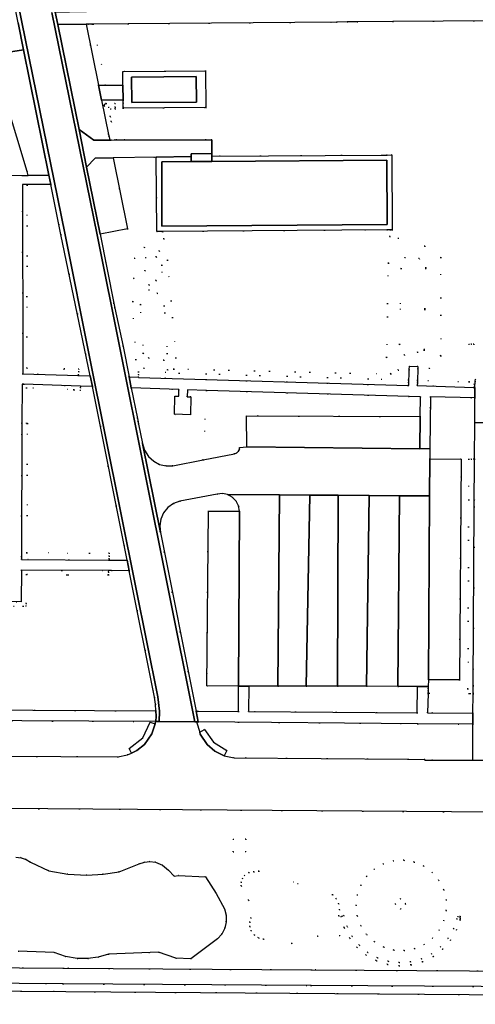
# Model space of a CAD drawing. Header units: metres. Extents: x 174791 to 179073, y 406431 to 409043.
# Tile 13 of 256: x 175277 to 175349, y 407400 to 407557. Entities that reach past the tile are written whole.
import ezdxf

# ---------------------------------------------------------------- set-up
doc = ezdxf.new("R2010")
doc.units = ezdxf.units.M
doc.linetypes.add('DOT', pattern=[6.35, 0, -6.35])
for name, color, linetype in [('panden', 254, 'Continuous'), ('scheiding_faunaraster', 254, 'Continuous'), ('scheiding_hek', 254, 'Continuous'), ('terreindeelbegroeid', 254, 'DOT'), ('terreindeelonbegroeid', 254, 'DOT'), ('waterdeel', 254, 'Continuous'), ('wegdeel_fietspad', 254, 'Continuous'), ('wegdeel_molgoot', 254, 'Continuous'), ('wegdeel_parkeervlak', 254, 'Continuous'), ('wegdeel_rijbaan', 254, 'Continuous'), ('wegdeel_voetpad', 254, 'Continuous'), ('wegdeel_voetpad_op_trap', 254, 'Continuous')]:
    doc.layers.add(name, color=color, linetype=linetype)

msp = doc.modelspace()

# ---------------------------------------------------------------- linework, layer by layer
at = {"layer": 'panden'}
for points in [[(175304.736, 407544.143, 0), (175294.436, 407544.057, 0), (175294.403, 407548.107, 0), (175304.702, 407548.193, 0)], [(175303.896, 407534.667, 0), (175307.196, 407534.688, 0), (175335.05, 407534.87, 0), (175335.104, 407524.658, 0), (175299.244, 407524.392, 0), (175299.196, 407534.636, 0)]]:
    msp.add_polyline3d(points, close=True, dxfattribs=at)
at = {"layer": 'scheiding_faunaraster'}
for p, q in [((175307.188, 407535.938), (175307.18, 407538.138)), ((175307.189, 407535.656), (175307.188, 407535.938))]:
    msp.add_line(p, q, dxfattribs=at)
at = {"layer": 'scheiding_hek'}
msp.add_polyline3d([(175016.078, 407402.36, 0), (175066.128, 407403.213, 0), (175103.186, 407403.925, 0), (175181.089, 407403.207, 0), (175276.802, 407402.542, 0), (175398.168, 407401.671, 0), (175480.745, 407401.15, 0), (175500, 407400.999, 0)], dxfattribs=at)
at = {"layer": 'terreindeelbegroeid'}
for points in [[(175349.19, 407500, 0), (175349.137, 407499.679, 0), (175349.124, 407498.702, 0), (175348.955, 407498.707, 0), (175348.973, 407499.19, 0), (175348.946, 407505.578, 0), (175348.546, 407505.576, 0), (175348.146, 407505.574, 0), (175348.171, 407499.598, 0), (175339.949, 407499.792, 0), (175339.994, 407501.621, 0), (175341.882, 407501.72, 0), (175343.675, 407503.75, 0), (175343.704, 407519.401, 0), (175341.128, 407521.179, 0), (175336.869, 407522.489, 0), (175335.348, 407518.494, 0), (175335.556, 407522.733, 0), (175335.609, 407523.811, 0), (175335.948, 407523.814, 0), (175335.881, 407535.711, 0), (175335.126, 407535.706, 0), (175334.298, 407535.701, 0), (175307.191, 407535.538, 0), (175307.189, 407535.656, 0), (175307.188, 407535.938, 0), (175307.18, 407538.138, 0), (175306.244, 407538.136, 0), (175306.244, 407543.256, 0), (175306.195, 407549.106, 0), (175292.995, 407548.995, 0), (175293.013, 407546.846, 0), (175290.258, 407546.846, 0), (175288.284, 407556.54, 0), (175293.877, 407556.608, 0), (175327.056, 407556.88, 0), (175328.745, 407556.894, 0), (175330.348, 407556.906, 0), (175336.058, 407556.951, 0), (175360.094, 407557.14, 0)], [(175272.91, 407548.95, 0), (175277.736, 407533.104, 0), (175277.93, 407532.467, 0), (175277.043, 407532.454, 0), (175261.036, 407532.506, 0)], [(175256.258, 407464.052, 0), (175277.135, 407463.846, 0), (175277.594, 407463.852, 0), (175277.589, 407464.29, 0), (175277.646, 407468.909, 0), (175290.732, 407468.834, 0), (175290.735, 407469.284, 0), (175290.736, 407469.524, 0), (175291.205, 407469.521, 0), (175294.022, 407469.505, 0), (175298.037, 407449.351, 0), (175298.201, 407448.268, 0), (175298.288, 407447.176, 0), (175200.253, 407447.742, 0)], [(175133.144, 407432.571, 0), (175177.55, 407432.294, 0), (175266.731, 407431.71, 0), (175445.414, 407430.36, 0)], [(175276.327, 407408.944, 0), (175282.048, 407408.699, 0), (175283.847, 407408.078, 0), (175285.724, 407407.762, 0), (175287.411, 407407.744, 0), (175289.083, 407407.972, 0), (175290.703, 407408.442, 0), (175298.675, 407408.757, 0), (175301.463, 407407.811, 0), (175303.862, 407407.713, 0), (175307.223, 407410.263, 0), (175308.076, 407410.862, 0), (175308.762, 407411.647, 0), (175309.241, 407412.573, 0), (175309.488, 407413.595, 0), (175309.482, 407414.646, 0), (175309.225, 407415.665, 0), (175307.876, 407418.079, 0), (175306.184, 407420.753, 0), (175301.899, 407420.984, 0), (175301.196, 407420.883, 0), (175300.305, 407421.819, 0), (175299.347, 407422.613, 0), (175298.192, 407423.078, 0), (175297.32, 407423.182, 0), (175296.446, 407423.096, 0), (175295.612, 407422.823, 0), (175292.412, 407421.566, 0), (175289.862, 407421.167, 0), (175287.284, 407421.025, 0), (175284.23, 407421.192, 0), (175281.217, 407421.721, 0), (175278.278, 407423.096, 0), (175277.576, 407423.546, 0), (175276.785, 407423.809, 0), (175275.953, 407423.867, 0)], [(175365.757, 407414.41, 0), (175346.748, 407414.426, 0), (175346.39, 407414.428, 0), (175346.247, 407414.068, 0), (175345.723, 407412.526, 0), (175344.823, 407410.963, 0), (175343.636, 407409.605, 0), (175342.209, 407408.504, 0), (175340.595, 407407.7, 0), (175338.855, 407407.225, 0), (175337.056, 407407.096, 0), (175335.288, 407407.314, 0), (175333.595, 407407.867, 0), (175332.039, 407408.735, 0), (175330.679, 407409.884, 0), (175329.564, 407411.274, 0), (175328.737, 407412.851, 0), (175328.22, 407414.581, 0), (175327.98, 407414.509, 0), (175327.741, 407414.437, 0), (175328.265, 407412.684, 0), (175328.283, 407412.64, 0), (175329.133, 407411.02, 0), (175329.159, 407410.98, 0), (175330.304, 407409.553, 0), (175330.338, 407409.518, 0), (175331.735, 407408.337, 0), (175331.774, 407408.31, 0), (175333.372, 407407.419, 0), (175333.416, 407407.399, 0), (175335.155, 407406.831, 0), (175335.202, 407406.821, 0), (175337.018, 407406.597, 0), (175337.067, 407406.596, 0), (175338.915, 407406.728, 0), (175338.963, 407406.736, 0), (175340.75, 407407.224, 0), (175340.796, 407407.241, 0), (175342.454, 407408.067, 0), (175342.495, 407408.093, 0), (175343.961, 407409.224, 0), (175343.996, 407409.258, 0), (175345.215, 407410.653, 0), (175345.244, 407410.692, 0), (175346.169, 407412.297, 0), (175346.189, 407412.342, 0), (175346.721, 407413.907, 0), (175346.748, 407413.926, 0), (175365.757, 407413.91, 0)], [(175555.995, 407404.392, 0), (175553.8, 407404.39, 0), (175521.27, 407404.63, 0), (175510.263, 407404.723, 0), (175497.199, 407404.833, 0), (175480.94, 407404.97, 0), (175440.53, 407405.24, 0), (175381.795, 407405.59, 0), (175323.06, 407405.94, 0), (175283.54, 407406.21, 0), (175164.64, 407407.14, 0), (175125.57, 407407.5, 0)], [(175125.557, 407405, 0), (175164.619, 407404.64, 0), (175283.522, 407403.71, 0), (175323.044, 407403.44, 0), (175440.514, 407402.74, 0), (175480.921, 407402.47, 0), (175521.25, 407402.13, 0), (175543.32, 407401.91, 0), (175558.866, 407401.73, 0)], [(175568.928, 407400.459, 0), (175500, 407400.999, 0), (175480.745, 407401.15, 0), (175398.168, 407401.671, 0), (175276.802, 407402.542, 0), (175181.089, 407403.207, 0), (175103.186, 407403.925, 0)]]:
    msp.add_polyline3d(points, dxfattribs=at)
for points in [[(175290.258, 407546.846, 0), (175289.136, 407546.846, 0), (175287.164, 407556.526, 0), (175287.429, 407556.529, 0), (175288.04, 407556.537, 0), (175288.284, 407556.54, 0)], [(175293.042, 407543.407, 0), (175291.783, 407543.321, 0), (175291.765, 407543.32, 0), (175290.714, 407543.312, 0), (175291.013, 407541.842, 0), (175291.173, 407541.052, 0), (175291.774, 407538.101, 0), (175291.162, 407538.097, 0), (175290.053, 407543.549, 0), (175290.056, 407543.68, 0), (175290.114, 407543.798, 0), (175290.217, 407543.879, 0), (175290.345, 407543.909, 0), (175291.752, 407543.92, 0), (175293.037, 407544.004, 0)], [(175299.341, 407523.542, 0), (175299.548, 407522.344, 0), (175300.135, 407518.939, 0), (175298.845, 407520.422, 0), (175296.41, 407521.021, 0), (175294.853, 407519.276, 0), (175294.741, 407516.048, 0), (175297.182, 407515.01, 0), (175297.203, 407514.173, 0), (175294.576, 407512.379, 0), (175295.085, 407503.166, 0), (175296.342, 407501.755, 0), (175300.18, 407501.467, 0), (175301.478, 407503.427, 0), (175301.108, 407501.617, 0), (175335.703, 407500.847, 0), (175335.015, 407503.503, 0), (175336.871, 407501.458, 0), (175338.652, 407501.551, 0), (175338.604, 407499.015, 0), (175338.5, 407499.018, 0), (175338.513, 407499.438, 0), (175338.527, 407499.888, 0), (175295.516, 407501.18, 0), (175295.502, 407500.73, 0), (175295.49, 407500.338, 0), (175293.999, 407500.385, 0), (175293.054, 407505.232, 0), (175291.747, 407511.33, 0), (175291.59, 407512.122, 0), (175289.41, 407523.087, 0), (175293.759, 407523.961, 0), (175291.487, 407535.259, 0), (175298.343, 407535.382, 0), (175298.398, 407523.535, 0)], [(175277.757, 407531.016, 0), (175277.759, 407530.898, 0), (175277.718, 407506.732, 0), (175277.709, 407501.775, 0), (175283.677, 407501.56, 0), (175283.682, 407501.71, 0), (175285.985, 407501.626, 0), (175285.969, 407501.176, 0), (175285.953, 407500.726, 0), (175285.946, 407500.596, 0), (175277.046, 407500.878, 0), (175277.043, 407531.02, 0)], [(175281.507, 407530.992, 0), (175283.116, 407523.026, 0), (175287.82, 407500.537, 0), (175285.946, 407500.596, 0), (175285.953, 407500.726, 0), (175285.969, 407501.176, 0), (175285.985, 407501.626, 0), (175283.682, 407501.71, 0), (175283.677, 407501.56, 0), (175277.709, 407501.775, 0), (175277.718, 407506.732, 0), (175277.759, 407530.898, 0), (175277.757, 407531.016, 0)], [(175341.128, 407521.179, 0), (175341.278, 407517.737, 0), (175340.223, 407519.211, 0), (175337.934, 407519.381, 0), (175337.362, 407517.647, 0), (175337.08, 407505.584, 0), (175337.874, 407503.859, 0), (175339.97, 407504.303, 0), (175341.004, 407504.636, 0), (175343.675, 407503.75, 0), (175341.882, 407501.72, 0), (175339.994, 407501.621, 0), (175340.003, 407502.015, 0), (175338.662, 407502.092, 0), (175338.652, 407501.551, 0), (175336.871, 407501.458, 0), (175335.015, 407503.503, 0), (175335.348, 407518.494, 0), (175336.869, 407522.489, 0)], [(175298.845, 407520.422, 0), (175298.309, 407519.491, 0), (175296.617, 407519.384, 0), (175296.527, 407517.291, 0), (175298.299, 407515.701, 0), (175298.504, 407513.644, 0), (175295.827, 407511.907, 0), (175296.239, 407504.138, 0), (175297.1, 407503.386, 0), (175299.516, 407503.016, 0), (175300.18, 407501.467, 0), (175296.342, 407501.755, 0), (175295.085, 407503.166, 0), (175294.576, 407512.379, 0), (175297.203, 407514.173, 0), (175297.182, 407515.01, 0), (175294.741, 407516.048, 0), (175294.853, 407519.276, 0), (175296.41, 407521.021, 0)], [(175343.675, 407503.75, 0), (175341.004, 407504.636, 0), (175341.278, 407517.737, 0), (175341.128, 407521.179, 0), (175343.704, 407519.401, 0)], [(175299.516, 407503.016, 0), (175297.1, 407503.386, 0), (175296.239, 407504.138, 0), (175295.827, 407511.907, 0), (175298.504, 407513.644, 0), (175298.299, 407515.701, 0), (175296.527, 407517.291, 0), (175296.617, 407519.384, 0), (175298.309, 407519.491, 0), (175299.219, 407518.151, 0), (175300.077, 407504.112, 0)], [(175300.135, 407518.939, 0), (175301.478, 407503.427, 0), (175300.18, 407501.467, 0), (175299.516, 407503.016, 0), (175300.077, 407504.112, 0), (175299.219, 407518.151, 0), (175298.309, 407519.491, 0), (175298.845, 407520.422, 0)], [(175341.278, 407517.737, 0), (175341.004, 407504.636, 0), (175339.97, 407504.303, 0), (175337.874, 407503.859, 0), (175337.08, 407505.584, 0), (175337.362, 407517.647, 0), (175337.934, 407519.381, 0), (175340.223, 407519.211, 0)], [(175256.645, 407464.654, 0), (175276.827, 407464.566, 0), (175276.841, 407469.6, 0), (175290.736, 407469.524, 0), (175290.735, 407469.284, 0), (175290.732, 407468.834, 0), (175277.646, 407468.909, 0), (175277.589, 407464.29, 0), (175277.594, 407463.852, 0), (175277.135, 407463.846, 0), (175256.258, 407464.052, 0), (175255.811, 407464.064, 0), (175255.812, 407464.503, 0), (175255.899, 407508.495, 0), (175249.128, 407508.532, 0), (175249.131, 407508.982, 0), (175249.133, 407509.322, 0), (175256.616, 407509.295, 0), (175256.808, 407509.294, 0), (175256.792, 407504.926, 0)], [(175348.955, 407498.707, 0), (175339.931, 407498.981, 0), (175339.93, 407498.992, 0), (175339.939, 407499.392, 0), (175339.949, 407499.792, 0), (175348.171, 407499.598, 0), (175348.146, 407505.574, 0), (175348.546, 407505.576, 0), (175348.946, 407505.578, 0), (175348.973, 407499.19, 0)], [(175338.513, 407499.438, 0), (175338.5, 407499.018, 0), (175338.5, 407498.988, 0), (175295.489, 407500.28, 0), (175295.49, 407500.338, 0), (175295.502, 407500.73, 0), (175295.516, 407501.18, 0), (175338.527, 407499.888, 0)], [(175286.257, 407498.897, 0), (175286.249, 407498.657, 0), (175286.235, 407498.207, 0), (175285.217, 407498.239, 0), (175285.222, 407498.389, 0), (175277.666, 407498.626, 0), (175277.645, 407492.949, 0), (175277.795, 407492.948, 0), (175277.739, 407478.282, 0), (175277.717, 407472.348, 0), (175287.685, 407472.296, 0), (175290.847, 407472.28, 0), (175290.845, 407471.83, 0), (175290.843, 407471.38, 0), (175290.846, 407471.21, 0), (175276.836, 407471.316, 0), (175276.838, 407471.784, 0), (175276.924, 407492.952, 0), (175276.95, 407499.223, 0), (175277.255, 407499.212, 0)], [(175288.162, 407498.83, 0), (175293.686, 407471.188, 0), (175290.846, 407471.21, 0), (175290.843, 407471.38, 0), (175290.845, 407471.83, 0), (175290.847, 407472.28, 0), (175287.685, 407472.296, 0), (175277.717, 407472.348, 0), (175277.739, 407478.282, 0), (175277.795, 407492.948, 0), (175277.645, 407492.949, 0), (175277.666, 407498.626, 0), (175285.222, 407498.389, 0), (175285.217, 407498.239, 0), (175286.235, 407498.207, 0), (175286.249, 407498.657, 0), (175286.257, 407498.897, 0)], [(175306.316, 407498.215, 0), (175305.817, 407487.163, 0), (175300.983, 407486.218, 0), (175299.914, 407486.201, 0), (175298.874, 407486.448, 0), (175297.928, 407486.945, 0), (175297.085, 407487.718, 0), (175296.476, 407488.687, 0), (175296.145, 407489.782, 0), (175295.52, 407492.831, 0), (175295.439, 407493.236, 0), (175295.339, 407493.737, 0), (175294.355, 407498.606, 0), (175301.931, 407498.361, 0), (175301.912, 407497.299, 0), (175301.309, 407497.319, 0), (175301.22, 407494.414, 0), (175303.779, 407494.333, 0), (175303.847, 407497.193, 0), (175303.28, 407497.216, 0), (175303.32, 407498.302, 0)], [(175340.384, 407494.047, 0), (175312.725, 407494.172, 0), (175312.743, 407489.249, 0), (175311.604, 407489.131, 0), (175311.572, 407488.812, 0), (175311.434, 407488.522, 0), (175311.165, 407488.269, 0), (175310.819, 407488.14, 0), (175305.817, 407487.163, 0), (175306.316, 407498.215, 0), (175340.425, 407497.221, 0)], [(175349.083, 407497.02, 0), (175349.093, 407493.104, 0), (175349.058, 407487.253, 0), (175348.913, 407487.255, 0), (175348.538, 407487.257, 0), (175348.163, 407487.259, 0), (175347.993, 407450.686, 0), (175341.677, 407450.715, 0), (175341.687, 407451.075, 0), (175341.713, 407452.155, 0), (175346.661, 407452.132, 0), (175346.915, 407487.268, 0), (175341.929, 407487.301, 0), (175341.941, 407488.945, 0), (175342.012, 407497.176, 0)], [(175349.058, 407487.253, 0), (175349.012, 407479.702, 0), (175348.824, 407451.262, 0), (175348.823, 407451.148, 0), (175348.816, 407450.036, 0), (175348.816, 407449.915, 0), (175348.364, 407449.934, 0), (175341.664, 407449.965, 0), (175341.655, 407449.966, 0), (175341.657, 407450.036, 0), (175341.666, 407450.34, 0), (175341.668, 407450.715, 0), (175341.677, 407450.715, 0), (175347.993, 407450.686, 0), (175348.163, 407487.259, 0), (175348.538, 407487.257, 0), (175348.913, 407487.255, 0)], [(175309.696, 407481.624, 0), (175310.442, 407481.223, 0), (175311.057, 407480.603, 0), (175311.461, 407479.828, 0), (175311.618, 407478.969, 0), (175306.632, 407479.016, 0), (175306.373, 407451.161, 0), (175311.458, 407451.149, 0), (175311.453, 407447.074, 0), (175304.676, 407447.121, 0), (175298.988, 407475.579, 0), (175298.907, 407476.657, 0), (175299.084, 407477.723, 0), (175299.507, 407478.718, 0), (175300.194, 407479.567, 0), (175301.082, 407480.202, 0), (175302.107, 407480.579, 0), (175308.024, 407481.719, 0), (175308.867, 407481.794, 0)], [(175317.707, 407451.134, 0), (175322.222, 407451.123, 0), (175327.222, 407451.11, 0), (175331.848, 407451.099, 0), (175336.848, 407451.087, 0), (175339.988, 407451.079, 0), (175339.895, 407446.877, 0), (175313.041, 407447.063, 0), (175313.064, 407451.145, 0)], [(175348.816, 407449.915, 0), (175348.806, 407446.807, 0), (175341.564, 407446.864, 0), (175341.655, 407449.966, 0), (175341.664, 407449.965, 0), (175348.364, 407449.934, 0)], [(175298.271, 407445.473, 0), (175298.159, 407445.122, 0), (175297.358, 407445.407, 0), (175296.184, 407442.907, 0), (175294.017, 407441.195, 0), (175294.398, 407440.473, 0), (175293.769, 407440.181, 0), (175292.2, 407439.875, 0), (175192.385, 407440.428, 0), (175191.54, 407440.608, 0), (175191.48, 407446.053, 0)], [(175305.012, 407445.444, 0), (175340.012, 407445.129, 0), (175348.799, 407445.08, 0), (175348.805, 407439.313, 0), (175341.141, 407439.328, 0), (175341.114, 407439.469, 0), (175338.459, 407439.478, 0), (175310.725, 407439.709, 0), (175309.157, 407440.045, 0), (175309.594, 407440.876, 0), (175307.467, 407442.196, 0), (175306, 407444.224, 0), (175305.254, 407443.776, 0), (175304.766, 407445.445, 0)], [(175310.59, 407426.762, 0), (175310.59, 407424.762, 0), (175312.59, 407424.762, 0), (175312.59, 407426.762, 0)], [(175330.174, 407416.217, 0), (175330.365, 407414.559, 0), (175330.932, 407412.989, 0), (175331.845, 407411.593, 0), (175333.056, 407410.444, 0), (175334.583, 407409.568, 0), (175336.186, 407409.103, 0), (175337.853, 407409.02, 0), (175339.494, 407409.323, 0), (175341.022, 407409.995, 0), (175342.353, 407411.001, 0), (175343.418, 407412.286, 0), (175344.158, 407413.782, 0), (175344.534, 407415.408, 0), (175344.525, 407417.077, 0), (175344.133, 407418.699, 0), (175343.378, 407420.187, 0), (175342.301, 407421.462, 0), (175340.959, 407422.454, 0), (175339.425, 407423.111, 0), (175337.781, 407423.398, 0), (175336.115, 407423.298, 0), (175334.517, 407422.817, 0), (175333.072, 407421.982, 0), (175331.858, 407420.836, 0), (175330.941, 407419.442, 0), (175330.369, 407417.874, 0)], [(175336.186, 407409.103, 0), (175334.583, 407409.568, 0), (175333.056, 407410.444, 0), (175331.845, 407411.593, 0), (175330.932, 407412.989, 0), (175330.365, 407414.559, 0), (175330.174, 407416.217, 0), (175330.369, 407417.874, 0), (175330.941, 407419.442, 0), (175331.858, 407420.836, 0), (175333.072, 407421.982, 0), (175334.517, 407422.817, 0), (175336.115, 407423.298, 0), (175337.781, 407423.398, 0), (175339.425, 407423.111, 0), (175340.959, 407422.454, 0), (175342.301, 407421.462, 0), (175343.378, 407420.187, 0), (175344.133, 407418.699, 0), (175344.525, 407417.077, 0), (175344.534, 407415.408, 0), (175344.158, 407413.782, 0), (175343.418, 407412.286, 0), (175342.353, 407411.001, 0), (175341.022, 407409.995, 0), (175339.494, 407409.323, 0), (175337.853, 407409.02, 0)], [(175327.438, 407414.563, 0), (175327.559, 407415.53, 0), (175327.393, 407416.49, 0), (175327.008, 407417.28, 0), (175326.428, 407417.94, 0), (175314.688, 407421.668, 0), (175313.88, 407421.555, 0), (175313.07, 407421.431, 0), (175312.388, 407420.978, 0), (175312.049, 407420.493, 0), (175311.876, 407419.927, 0), (175311.886, 407419.335, 0), (175313.052, 407417.056, 0), (175313.428, 407414.206, 0), (175313.244, 407413.534, 0), (175313.258, 407412.837, 0), (175313.47, 407412.173, 0), (175313.949, 407411.507, 0), (175314.622, 407411.039, 0), (175315.413, 407410.822, 0), (175319.939, 407410.146, 0), (175324.052, 407411.327, 0), (175327.576, 407411.362, 0)], [(175327.438, 407414.563, 0), (175327.576, 407411.362, 0), (175324.052, 407411.327, 0), (175319.939, 407410.146, 0), (175315.413, 407410.822, 0), (175314.622, 407411.039, 0), (175313.949, 407411.507, 0), (175313.47, 407412.173, 0), (175313.258, 407412.837, 0), (175313.244, 407413.534, 0), (175313.428, 407414.206, 0), (175313.052, 407417.056, 0), (175311.886, 407419.335, 0), (175311.876, 407419.927, 0), (175312.049, 407420.493, 0), (175312.388, 407420.978, 0), (175313.07, 407421.431, 0), (175313.88, 407421.555, 0), (175314.688, 407421.668, 0), (175326.428, 407417.94, 0), (175327.008, 407417.28, 0), (175327.393, 407416.49, 0), (175327.559, 407415.53, 0)], [(175337.237, 407417.263, 0), (175336.428, 407416.449, 0), (175337.277, 407415.619, 0), (175338.086, 407416.433, 0)], [(175335.288, 407407.314, 0), (175337.056, 407407.096, 0), (175338.855, 407407.225, 0), (175340.595, 407407.7, 0), (175342.209, 407408.504, 0), (175343.636, 407409.605, 0), (175344.823, 407410.963, 0), (175345.723, 407412.526, 0), (175346.247, 407414.068, 0), (175346.39, 407414.428, 0), (175346.748, 407414.426, 0), (175346.748, 407414.176, 0), (175346.748, 407413.926, 0), (175346.721, 407413.907, 0), (175346.189, 407412.342, 0), (175346.169, 407412.297, 0), (175345.244, 407410.692, 0), (175345.215, 407410.653, 0), (175343.996, 407409.258, 0), (175343.961, 407409.224, 0), (175342.495, 407408.093, 0), (175342.454, 407408.067, 0), (175340.796, 407407.241, 0), (175340.75, 407407.224, 0), (175338.963, 407406.736, 0), (175338.915, 407406.728, 0), (175337.067, 407406.596, 0), (175337.018, 407406.597, 0), (175335.202, 407406.821, 0), (175335.155, 407406.831, 0), (175333.416, 407407.399, 0), (175333.372, 407407.419, 0), (175331.774, 407408.31, 0), (175331.735, 407408.337, 0), (175330.338, 407409.518, 0), (175330.304, 407409.553, 0), (175329.159, 407410.98, 0), (175329.133, 407411.02, 0), (175328.283, 407412.64, 0), (175328.265, 407412.684, 0), (175327.741, 407414.437, 0), (175327.98, 407414.509, 0), (175328.22, 407414.581, 0), (175328.737, 407412.851, 0), (175329.564, 407411.274, 0), (175330.679, 407409.884, 0), (175332.039, 407408.735, 0), (175333.595, 407407.867, 0)], [(175365.757, 407414.41, 0), (175365.757, 407414.16, 0), (175365.757, 407413.91, 0), (175346.748, 407413.926, 0), (175346.748, 407414.176, 0), (175346.748, 407414.426, 0)]]:
    msp.add_polyline3d(points, close=True, dxfattribs=at)
at = {"layer": 'terreindeelonbegroeid'}
for points in [[(175293.037, 407544.004, 0), (175291.752, 407543.92, 0), (175290.345, 407543.909, 0), (175290.217, 407543.879, 0), (175290.114, 407543.798, 0), (175290.056, 407543.68, 0), (175290.053, 407543.549, 0), (175291.162, 407538.097, 0), (175290.918, 407538.096, 0), (175290.818, 407538.589, 0), (175290.734, 407538.998, 0), (175289.631, 407544.416, 0), (175293.033, 407544.416, 0)], [(175293.044, 407543.145, 0), (175291.784, 407543.06, 0), (175291.031, 407543.054, 0), (175292.039, 407538.102, 0), (175291.774, 407538.101, 0), (175291.173, 407541.052, 0), (175291.013, 407541.842, 0), (175290.714, 407543.312, 0), (175291.765, 407543.32, 0), (175291.783, 407543.321, 0), (175293.042, 407543.407, 0)], [(175306.244, 407538.136, 0), (175292.039, 407538.102, 0), (175291.031, 407543.054, 0), (175291.784, 407543.06, 0), (175293.044, 407543.145, 0), (175306.244, 407543.256, 0)], [(175335.348, 407518.494, 0), (175335.015, 407503.503, 0), (175335.703, 407500.847, 0), (175301.108, 407501.617, 0), (175301.478, 407503.427, 0), (175300.135, 407518.939, 0), (175299.548, 407522.344, 0), (175299.341, 407523.542, 0), (175335.067, 407523.807, 0), (175335.609, 407523.811, 0), (175335.556, 407522.733, 0)], [(175310.59, 407426.762, 0), (175312.59, 407426.762, 0), (175312.59, 407424.762, 0), (175310.59, 407424.762, 0)], [(175337.237, 407417.263, 0), (175338.086, 407416.433, 0), (175337.277, 407415.619, 0), (175336.428, 407416.449, 0)]]:
    msp.add_polyline3d(points, close=True, dxfattribs=at)
at = {"layer": 'waterdeel'}
msp.add_polyline3d([(175275.953, 407423.867, 0), (175276.785, 407423.809, 0), (175277.576, 407423.546, 0), (175278.278, 407423.096, 0), (175281.217, 407421.721, 0), (175284.23, 407421.192, 0), (175287.284, 407421.025, 0), (175289.862, 407421.167, 0), (175292.412, 407421.566, 0), (175295.612, 407422.823, 0), (175296.446, 407423.096, 0), (175297.32, 407423.182, 0), (175298.192, 407423.078, 0), (175299.347, 407422.613, 0), (175300.305, 407421.819, 0), (175301.196, 407420.883, 0), (175301.899, 407420.984, 0), (175306.184, 407420.753, 0), (175307.876, 407418.079, 0), (175309.225, 407415.665, 0), (175309.482, 407414.646, 0), (175309.488, 407413.595, 0), (175309.241, 407412.573, 0), (175308.762, 407411.647, 0), (175308.076, 407410.862, 0), (175307.223, 407410.263, 0), (175303.862, 407407.713, 0), (175301.463, 407407.811, 0), (175298.675, 407408.757, 0), (175290.703, 407408.442, 0), (175289.083, 407407.972, 0), (175287.411, 407407.744, 0), (175285.724, 407407.762, 0), (175283.847, 407408.078, 0), (175282.048, 407408.699, 0), (175276.327, 407408.944, 0)], dxfattribs=at)
at = {"layer": 'wegdeel_fietspad'}
for points in [[(175125.57, 407407.5, 0), (175164.64, 407407.14, 0), (175283.54, 407406.21, 0), (175323.06, 407405.94, 0), (175381.795, 407405.59, 0), (175440.53, 407405.24, 0), (175480.94, 407404.97, 0), (175497.199, 407404.833, 0), (175510.263, 407404.723, 0), (175521.27, 407404.63, 0), (175553.8, 407404.39, 0), (175555.995, 407404.392, 0)], [(175558.866, 407401.73, 0), (175543.32, 407401.91, 0), (175521.25, 407402.13, 0), (175480.921, 407402.47, 0), (175440.514, 407402.74, 0), (175323.044, 407403.44, 0), (175283.522, 407403.71, 0), (175164.619, 407404.64, 0), (175125.557, 407405, 0)]]:
    msp.add_polyline3d(points, dxfattribs=at)
at = {"layer": 'wegdeel_molgoot'}
for points in [[(175271.942, 407581.738, 0), (175276.934, 407556.884, 0), (175283.745, 407523.275, 0), (175287.759, 407503.313, 0), (175295.09, 407466.85, 0), (175298.566, 407449.431, 0), (175298.823, 407447.152, 0), (175298.817, 407445.471, 0), (175298.271, 407445.473, 0), (175298.303, 407446.324, 0), (175298.288, 407447.176, 0), (175298.201, 407448.268, 0), (175298.037, 407449.351, 0), (175294.022, 407469.505, 0), (175293.686, 407471.188, 0), (175288.162, 407498.83, 0), (175287.82, 407500.537, 0), (175283.116, 407523.026, 0), (175281.507, 407530.992, 0), (175281.199, 407532.516, 0), (175277.166, 407552.479, 0), (175276.301, 407556.77, 0), (175260.971, 407633.373, 0)], [(175282.24, 407558.463, 0), (175282.637, 407556.497, 0), (175286.033, 407539.76, 0), (175287.228, 407533.78, 0), (175289.41, 407523.087, 0), (175291.59, 407512.122, 0), (175291.747, 407511.33, 0), (175293.054, 407505.232, 0), (175293.999, 407500.385, 0), (175294.355, 407498.606, 0), (175295.339, 407493.737, 0), (175295.439, 407493.236, 0), (175295.52, 407492.831, 0), (175296.145, 407489.782, 0), (175298.988, 407475.579, 0), (175304.676, 407447.121, 0), (175305.012, 407445.444, 0), (175304.766, 407445.445, 0), (175304.465, 407445.446, 0), (175300.124, 407467.164, 0), (175288.89, 407522.979, 0), (175281.711, 407558.425, 0)]]:
    msp.add_polyline3d(points, dxfattribs=at)
at = {"layer": 'wegdeel_parkeervlak'}
for points in [[(175289.136, 407546.846, 0), (175289.631, 407544.416, 0), (175290.734, 407538.998, 0), (175290.818, 407538.589, 0), (175290.918, 407538.096, 0), (175288.366, 407538.076, 0), (175286.033, 407539.76, 0), (175282.637, 407556.497, 0), (175287.164, 407556.526, 0)], [(175281.199, 407532.516, 0), (175277.93, 407532.467, 0), (175277.736, 407533.104, 0), (175272.91, 407548.95, 0), (175272.327, 407551.74, 0), (175277.166, 407552.479, 0)], [(175293.759, 407523.961, 0), (175289.41, 407523.087, 0), (175287.228, 407533.78, 0), (175288.616, 407535.207, 0), (175291.487, 407535.259, 0)], [(175340.384, 407494.047, 0), (175340.317, 407488.91, 0), (175312.743, 407489.249, 0), (175312.725, 407494.172, 0)], [(175341.713, 407452.155, 0), (175341.893, 407481.426, 0), (175341.929, 407487.301, 0), (175346.915, 407487.268, 0), (175346.661, 407452.132, 0)], [(175322.801, 407481.543, 0), (175322.222, 407451.123, 0), (175317.707, 407451.134, 0), (175317.973, 407481.573, 0)], [(175327.323, 407481.516, 0), (175327.222, 407451.11, 0), (175322.222, 407451.123, 0), (175322.801, 407481.543, 0)], [(175337.076, 407481.456, 0), (175336.848, 407451.087, 0), (175331.848, 407451.099, 0), (175332.252, 407481.485, 0)], [(175311.618, 407478.969, 0), (175311.458, 407451.149, 0), (175306.373, 407451.161, 0), (175306.632, 407479.016, 0)]]:
    msp.add_polyline3d(points, close=True, dxfattribs=at)
at = {"layer": 'wegdeel_rijbaan'}
for points in [[(175281.711, 407558.425, 0), (175288.89, 407522.979, 0), (175300.124, 407467.164, 0), (175304.465, 407445.446, 0), (175298.817, 407445.471, 0), (175298.823, 407447.152, 0), (175298.566, 407449.431, 0), (175295.09, 407466.85, 0), (175287.759, 407503.313, 0), (175283.745, 407523.275, 0), (175276.934, 407556.884, 0), (175271.942, 407581.738, 0)], [(175192.385, 407440.428, 0), (175292.2, 407439.875, 0), (175293.769, 407440.181, 0), (175294.398, 407440.473, 0), (175295.218, 407440.853, 0), (175296.465, 407441.853, 0), (175297.651, 407443.522, 0), (175298.159, 407445.122, 0), (175298.271, 407445.473, 0), (175298.817, 407445.471, 0), (175304.465, 407445.446, 0), (175304.766, 407445.445, 0), (175305.254, 407443.776, 0), (175305.336, 407443.497, 0), (175306.448, 407441.831, 0), (175307.683, 407440.776, 0), (175309.157, 407440.045, 0), (175310.725, 407439.709, 0), (175338.459, 407439.478, 0), (175341.114, 407439.469, 0), (175341.141, 407439.328, 0), (175348.805, 407439.313, 0), (175351.491, 407439.284, 0)], [(175565.417, 407429.205, 0), (175550.904, 407429.38, 0), (175541.64, 407429.566, 0), (175503.552, 407429.881, 0), (175501.9, 407429.894, 0), (175500, 407429.91, 0), (175445.414, 407430.36, 0), (175266.731, 407431.71, 0), (175177.55, 407432.294, 0), (175133.144, 407432.571, 0)]]:
    msp.add_polyline3d(points, dxfattribs=at)
for points in [[(175290.918, 407538.096, 0), (175291.162, 407538.097, 0), (175291.774, 407538.101, 0), (175292.039, 407538.102, 0), (175306.244, 407538.136, 0), (175307.18, 407538.138, 0), (175307.188, 407535.938, 0), (175303.888, 407535.917, 0), (175303.891, 407535.467, 0), (175298.343, 407535.382, 0), (175291.487, 407535.259, 0), (175288.616, 407535.207, 0), (175287.228, 407533.78, 0), (175286.033, 407539.76, 0), (175288.366, 407538.076, 0)], [(175305.817, 407487.163, 0), (175310.819, 407488.14, 0), (175311.165, 407488.269, 0), (175311.434, 407488.522, 0), (175311.572, 407488.812, 0), (175311.604, 407489.131, 0), (175312.743, 407489.249, 0), (175340.317, 407488.91, 0), (175341.941, 407488.945, 0), (175341.929, 407487.301, 0), (175341.893, 407481.426, 0), (175337.076, 407481.456, 0), (175332.252, 407481.485, 0), (175327.323, 407481.516, 0), (175322.801, 407481.543, 0), (175317.973, 407481.573, 0), (175309.696, 407481.624, 0), (175308.867, 407481.794, 0), (175308.024, 407481.719, 0), (175302.107, 407480.579, 0), (175301.082, 407480.202, 0), (175300.194, 407479.567, 0), (175299.507, 407478.718, 0), (175299.084, 407477.723, 0), (175298.907, 407476.657, 0), (175298.988, 407475.579, 0), (175296.145, 407489.782, 0), (175296.476, 407488.687, 0), (175297.085, 407487.718, 0), (175297.928, 407486.945, 0), (175298.874, 407486.448, 0), (175299.914, 407486.201, 0), (175300.983, 407486.218, 0)], [(175317.973, 407481.573, 0), (175317.707, 407451.134, 0), (175313.064, 407451.145, 0), (175311.458, 407451.149, 0), (175311.618, 407478.969, 0), (175311.461, 407479.828, 0), (175311.057, 407480.603, 0), (175310.442, 407481.223, 0), (175309.696, 407481.624, 0)], [(175332.252, 407481.485, 0), (175331.848, 407451.099, 0), (175327.222, 407451.11, 0), (175327.323, 407481.516, 0)], [(175341.893, 407481.426, 0), (175341.713, 407452.155, 0), (175341.687, 407451.075, 0), (175339.988, 407451.079, 0), (175336.848, 407451.087, 0), (175337.076, 407481.456, 0)], [(175298.159, 407445.122, 0), (175297.651, 407443.522, 0), (175296.465, 407441.853, 0), (175295.218, 407440.853, 0), (175294.398, 407440.473, 0), (175294.017, 407441.195, 0), (175296.184, 407442.907, 0), (175297.358, 407445.407, 0)], [(175309.157, 407440.045, 0), (175307.683, 407440.776, 0), (175306.448, 407441.831, 0), (175305.336, 407443.497, 0), (175305.254, 407443.776, 0), (175306, 407444.224, 0), (175307.467, 407442.196, 0), (175309.594, 407440.876, 0)]]:
    msp.add_polyline3d(points, close=True, dxfattribs=at)
at = {"layer": 'wegdeel_voetpad'}
for points in [[(175360.094, 407557.14, 0), (175336.058, 407556.951, 0), (175330.348, 407556.906, 0), (175328.745, 407556.894, 0), (175327.056, 407556.88, 0), (175293.877, 407556.608, 0), (175288.284, 407556.54, 0), (175288.04, 407556.537, 0), (175287.429, 407556.529, 0), (175287.164, 407556.526, 0), (175282.637, 407556.497, 0), (175282.24, 407558.463, 0), (175286.79, 407558.564, 0), (175287.23, 407558.568, 0), (175293.752, 407558.634, 0), (175294.397, 407558.64, 0), (175326.508, 407558.93, 0), (175328.199, 407558.947, 0), (175351.173, 407559.178, 0)], [(175276.301, 407556.77, 0), (175277.166, 407552.479, 0), (175272.327, 407551.74, 0)], [(175261.036, 407532.506, 0), (175277.043, 407532.454, 0), (175277.93, 407532.467, 0), (175281.199, 407532.516, 0), (175281.507, 407530.992, 0), (175277.757, 407531.016, 0), (175277.043, 407531.02, 0), (175277.046, 407500.878, 0), (175285.946, 407500.596, 0), (175287.82, 407500.537, 0), (175288.162, 407498.83, 0), (175286.257, 407498.897, 0), (175277.255, 407499.212, 0), (175276.95, 407499.223, 0), (175276.924, 407492.952, 0), (175276.838, 407471.784, 0), (175276.836, 407471.316, 0), (175290.846, 407471.21, 0), (175293.686, 407471.188, 0), (175294.022, 407469.505, 0), (175291.205, 407469.521, 0), (175290.736, 407469.524, 0), (175276.841, 407469.6, 0), (175276.827, 407464.566, 0), (175256.645, 407464.654, 0)], [(175351.879, 407493.076, 0), (175349.093, 407493.104, 0), (175349.083, 407497.02, 0), (175349.124, 407498.702, 0), (175349.137, 407499.679, 0), (175349.19, 407500, 0)], [(175351.491, 407439.284, 0), (175348.805, 407439.313, 0), (175348.799, 407445.08, 0), (175348.806, 407446.807, 0), (175348.816, 407449.915, 0), (175348.816, 407450.036, 0), (175348.823, 407451.148, 0), (175348.824, 407451.262, 0), (175349.012, 407479.702, 0), (175349.058, 407487.253, 0), (175349.093, 407493.104, 0), (175351.879, 407493.076, 0)]]:
    msp.add_polyline3d(points, dxfattribs=at)
for points in [[(175306.244, 407543.256, 0), (175293.044, 407543.145, 0), (175293.042, 407543.407, 0), (175293.037, 407544.004, 0), (175293.033, 407544.416, 0), (175293.013, 407546.846, 0), (175292.995, 407548.995, 0), (175306.195, 407549.106, 0)], [(175304.736, 407544.143, 0), (175304.702, 407548.193, 0), (175294.403, 407548.107, 0), (175294.436, 407544.057, 0)], [(175293.033, 407544.416, 0), (175289.631, 407544.416, 0), (175289.136, 407546.846, 0), (175290.258, 407546.846, 0), (175293.013, 407546.846, 0)], [(175335.609, 407523.811, 0), (175335.067, 407523.807, 0), (175299.341, 407523.542, 0), (175298.398, 407523.535, 0), (175298.343, 407535.382, 0), (175303.891, 407535.467, 0), (175303.896, 407534.667, 0), (175299.196, 407534.636, 0), (175299.244, 407524.392, 0), (175335.104, 407524.658, 0), (175335.05, 407534.87, 0), (175307.196, 407534.688, 0), (175307.191, 407535.538, 0), (175334.298, 407535.701, 0), (175335.126, 407535.706, 0), (175335.881, 407535.711, 0), (175335.948, 407523.814, 0)], [(175339.994, 407501.621, 0), (175339.949, 407499.792, 0), (175339.939, 407499.392, 0), (175339.93, 407498.992, 0), (175339.931, 407498.981, 0), (175348.955, 407498.707, 0), (175349.124, 407498.702, 0), (175349.083, 407497.02, 0), (175342.012, 407497.176, 0), (175341.941, 407488.945, 0), (175340.317, 407488.91, 0), (175340.384, 407494.047, 0), (175340.425, 407497.221, 0), (175306.316, 407498.215, 0), (175303.32, 407498.302, 0), (175303.28, 407497.216, 0), (175303.847, 407497.193, 0), (175303.779, 407494.333, 0), (175301.22, 407494.414, 0), (175301.309, 407497.319, 0), (175301.912, 407497.299, 0), (175301.931, 407498.361, 0), (175294.355, 407498.606, 0), (175293.999, 407500.385, 0), (175295.49, 407500.338, 0), (175295.489, 407500.28, 0), (175338.5, 407498.988, 0), (175338.5, 407499.018, 0), (175338.604, 407499.015, 0), (175338.652, 407501.551, 0), (175338.662, 407502.092, 0), (175340.003, 407502.015, 0)], [(175298.288, 407447.176, 0), (175298.303, 407446.324, 0), (175298.271, 407445.473, 0), (175191.48, 407446.053, 0), (175191.54, 407440.608, 0), (175189.006, 407440.619, 0), (175188.953, 407446.094, 0), (175180.478, 407446.127, 0), (175180.182, 407446.127, 0), (175180.157, 407447.809, 0), (175180.488, 407447.807, 0), (175190.507, 407447.756, 0), (175190.504, 407448.181, 0), (175190.505, 407448.481, 0), (175190.502, 407448.481, 0), (175190.487, 407450.548, 0), (175191.393, 407450.553, 0), (175191.4, 407447.749, 0), (175198.917, 407447.729, 0), (175198.895, 407448.229, 0), (175199.395, 407448.234, 0), (175199.4, 407447.734, 0), (175200.253, 407447.742, 0)], [(175313.064, 407451.145, 0), (175313.041, 407447.063, 0), (175339.895, 407446.877, 0), (175339.988, 407451.079, 0), (175341.687, 407451.075, 0), (175341.677, 407450.715, 0), (175341.668, 407450.715, 0), (175341.666, 407450.34, 0), (175341.657, 407450.036, 0), (175341.655, 407449.966, 0), (175341.564, 407446.864, 0), (175348.806, 407446.807, 0), (175348.799, 407445.08, 0), (175340.012, 407445.129, 0), (175305.012, 407445.444, 0), (175304.676, 407447.121, 0), (175311.453, 407447.074, 0), (175311.458, 407451.149, 0)]]:
    msp.add_polyline3d(points, close=True, dxfattribs=at)
at = {"layer": 'wegdeel_voetpad_op_trap'}
msp.add_polyline3d([(175307.191, 407535.538, 0), (175307.196, 407534.688, 0), (175303.896, 407534.667, 0), (175303.891, 407535.467, 0), (175303.888, 407535.917, 0), (175307.188, 407535.938, 0), (175307.189, 407535.656, 0)], close=True, dxfattribs=at)

doc.saveas('drawing.dxf')
